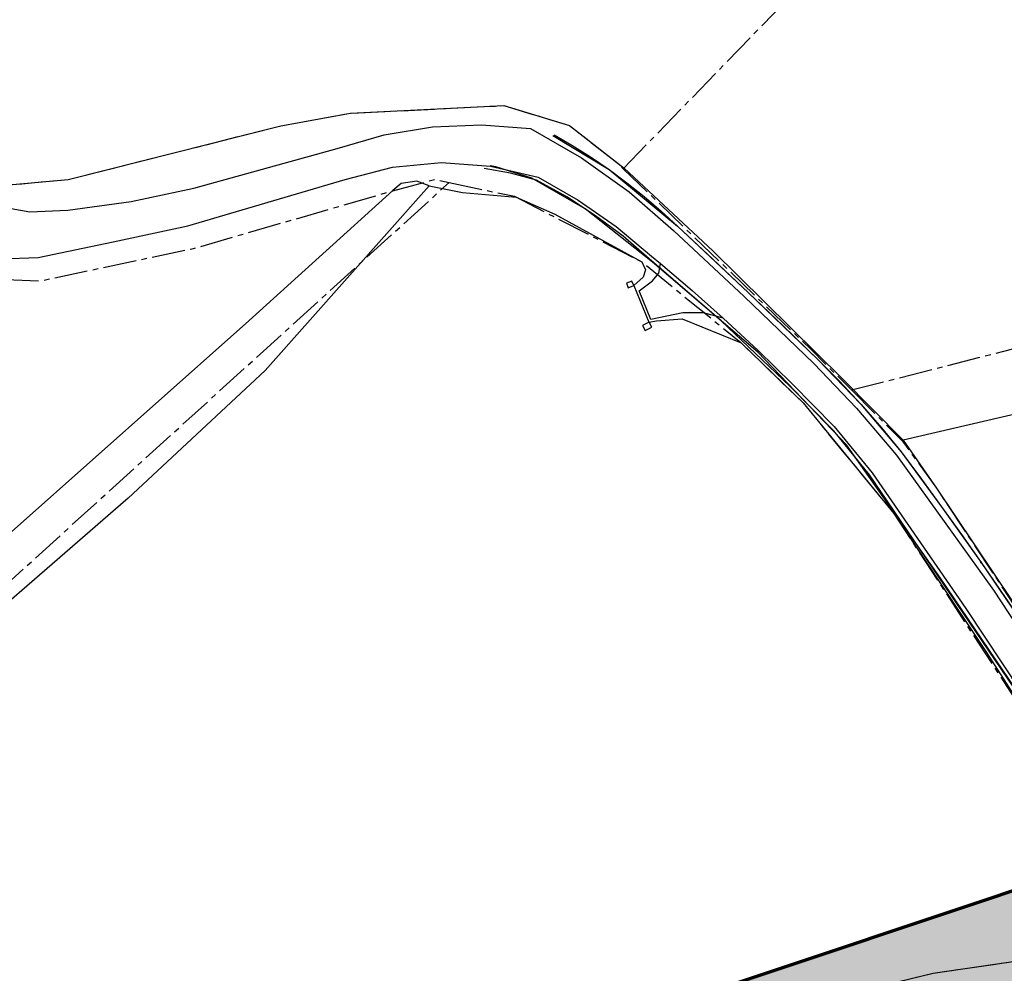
# Model space of a CAD drawing. Header units: metres. Extents: x 189938 to 192675, y 307646 to 311153.
# Tile 58 of 100: x 191162 to 191247, y 309506 to 309588. Entities that reach past the tile are written whole.
import ezdxf

# ---------------------------------------------------------------- set-up
doc = ezdxf.new("R2010")
doc.units = ezdxf.units.M
doc.linetypes.add('1-200 CENTER', pattern=[4.28625, 2.8575, -0.47625, 0.47625, -0.47625])
doc.layers.add('B-WE-OG-INFO_EIS VOORZORGSMAATREGEL-GV', color=7, linetype='Continuous', lineweight=70, true_color=0xfa194b)
doc.layers.add('B-WE-OG-INFO_EIS VOORZORGSMAATREGEL-V', color=7, linetype='Continuous', lineweight=18, true_color=0xfa194b, transparency=0.8)
for name, color, linetype in [('PH-BEST-KADASTRALE-GRENS', 240, '1-200 CENTER'), ('PH-BEST-KANTVERHARDING', 252, 'Continuous'), ('PH-BEST-KL-DATA_KPN', 12, '1-200 TELEFONIE-KPN'), ('PH-BEST-KL-LAAGSPANNING-ENEXIS', 12, '1-200 LAAGSPANNING'), ('PH-BEST-KL-WATER-WML', 12, '1-200 WML')]:
    doc.layers.add(name, color=color, linetype=linetype)
doc.styles.add('NLCS-ISO', font='NLCS-ISO.ttf')
doc.styles.add('ROMANS', font='romans.shx')
doc.linetypes.add('1-200 LAAGSPANNING', pattern='A,1.5,-0.6,["LS",ROMANS,S=0.24,R=0,X=-0.45,Y=-0.12],-0.05', length=2.15)
doc.linetypes.add('1-200 TELEFONIE-KPN', pattern='A,1.5,-0.6,["KPN",ROMANS,S=0.24,R=0,X=-0.5,Y=-0.12],-0.3', length=2.4)
doc.linetypes.add('1-200 WML', pattern='A,1.5,-0.6,["WML",ROMANS,S=0.24,R=0,X=-0.5,Y=-0.12],-0.3', length=2.4)

# ---------------------------------------------------------------- blocks, each defined once
blk = doc.blocks.new('SKL-WTB_HULP_MOF-SO')
at = {"linetype": 'ByBlock', "lineweight": 18}
h = blk.add_hatch(color=0, dxfattribs=at)
h.dxf.hatch_style = 1
h.paths.add_polyline_path([(-0.5625, 0, 1), (0.5625, 0, 1)])
at = {"color": 0, "linetype": 'ByBlock', "lineweight": 18}
blk.add_circle((0, 0), 0.5625, dxfattribs=at)
at = {"color": 0, "linetype": 'ByBlock', "lineweight": 18, "style": 'NLCS-ISO', "flags": 1}
for tag, p in [('TYPE', (1.5, 0)), ('OMSCHRIJVING', (1.5, -3)), ('LABEL', (1.5, -1.5))]:
    blk.add_attdef(tag, p, '', height=1, dxfattribs=at)

msp = doc.modelspace()

# ---------------------------------------------------------------- hatches: boundary and pattern name
at = {"layer": 'B-WE-OG-INFO_EIS VOORZORGSMAATREGEL-V'}
msp.add_hatch(color=256, dxfattribs=at).paths.add_polyline_path([(191175.538, 309414.261), (191145.024, 309434.561), (191100.049, 309525.636), (191104.155, 309527.635), (191115.358, 309526.7), (191129.667, 309520.958), (191140.014, 309512.607), (191160.996, 309484.121), (191286.375, 309526.029), (191474.941, 309572.474), (191529.243, 309514.435), (191304.975, 309458.542)])

# ---------------------------------------------------------------- linework, layer by layer
at = {"layer": 'B-WE-OG-INFO_EIS VOORZORGSMAATREGEL-GV'}
msp.add_lwpolyline([(191175.538, 309414.261), (191145.024, 309434.561), (191100.049, 309525.636), (191104.155, 309527.635), (191115.358, 309526.7), (191129.667, 309520.958), (191140.014, 309512.607), (191160.996, 309484.121), (191286.375, 309526.029), (191474.941, 309572.474), (191529.243, 309514.435), (191304.975, 309458.542)], close=True, dxfattribs=at)
at = {"layer": 'PH-BEST-KADASTRALE-GRENS'}
for p, q in [((191198.929, 309574.056), (191204.541, 309572.86)), ((191233.582, 309556.174), (191268.086, 309564.97))]:
    msp.add_line(p, q, dxfattribs=at)
at = {"layer": 'PH-BEST-KADASTRALE-GRENS', "flags": 128}
for points in [[(191089.701, 309748.398), (191090.944, 309747.558), (191095.531, 309743.99), (191099.86, 309740.165), (191102.287, 309737.546), (191103.16, 309736.859), (191103.778, 309737.645), (191107.87, 309734.429), (191112.248, 309726.64), (191117.227, 309713.705), (191128.109, 309678.911), (191134.906, 309656.304), (191138.408, 309643.267), (191141.691, 309631.042), (191147.747, 309604.102), (191150.361, 309588.59), (191150.069, 309582.34), (191152.521, 309579.11), (191153.008, 309578.703), (191158.41, 309574.18), (191160.67, 309573.82), (191162.105, 309573.951), (191166.088, 309574.315), (191184.42, 309578.93), (191190.421, 309580.02), (191203.64, 309580.68), (191209.281, 309578.96), (191213.24, 309575.883), (191213.914, 309575.235)], [(191213.914, 309575.235), (191249.779, 309612.222), (191264.376, 309629.265)], [(191141.675, 309585.855), (191142.648, 309582.339), (191145.929, 309575.424), (191146.963, 309573.833), (191148.852, 309570.925), (191153.107, 309567.56), (191154.404, 309567.072), (191157.854, 309565.776), (191163.678, 309565.579), (191176.886, 309568.367), (191194.066, 309573.333), (191197.696, 309574.319), (191198.929, 309574.056)], [(191213.914, 309575.235), (191230.054, 309559.708), (191233.582, 309556.174)], [(191130.835, 309513.685), (191131.713, 309514.433), (191156.946, 309535.94), (191191.622, 309567.422), (191198.929, 309574.056)], [(191204.541, 309572.86), (191211.091, 309569.491), (191215.513, 309567.216), (191224.066, 309560.254), (191229.411, 309555.06), (191232.796, 309550.943), (191234.452, 309548.928), (191237.245, 309545.532), (191254.102, 309519.686), (191257.004, 309515.009), (191258.507, 309511.381), (191258.733, 309508.545)], [(191233.582, 309556.174), (191237.98, 309551.769), (191240.92, 309547.7), (191255.539, 309525.638), (191266.717, 309508)], [(191258.733, 309508.545), (191240.623, 309505.893), (191228.827, 309503.016), (191220.398, 309500.878), (191217.367, 309500)]]:
    msp.add_lwpolyline(points, dxfattribs=at)
at = {"layer": 'PH-BEST-KANTVERHARDING', "color": 8}
for p, q in [((191176.927, 309573.562), (191189.262, 309576.981)), ((191176.411, 309570.311), (191189.952, 309574.322)), ((191216.347, 309567.712), (191217.125, 309567.07))]:
    msp.add_line(p, q, dxfattribs=at)
for points in [[(191147.439, 309605.928), (191149.17, 309594.98), (191150.361, 309588.59), (191150.13, 309583.989), (191150.069, 309582.34), (191152.521, 309579.11), (191158.41, 309574.18), (191160.67, 309573.82), (191166.089, 309574.32), (191184.42, 309578.93), (191190.421, 309580.02), (191203.64, 309580.68), (191209.281, 309578.96), (191213.989, 309575.3)], [(191189.262, 309576.981), (191193.316, 309578.168), (191197.485, 309578.856), (191201.706, 309579.034), (191205.917, 309578.701)], [(191205.917, 309578.701), (191210.311, 309576.185), (191214.437, 309573.251), (191218.256, 309569.927)], [(191151.677, 309577.749), (191153.858, 309575.291), (191156.527, 309573.374), (191159.554, 309572.094), (191162.788, 309571.513), (191166.071, 309571.66)], [(191147.678, 309576.403), (191149.286, 309573.593), (191151.461, 309571.196), (191154.102, 309569.323), (191157.084, 309568.063), (191160.268, 309567.475), (191163.503, 309567.586)], [(191189.952, 309574.322), (191194.047, 309575.377), (191198.259, 309575.764), (191202.478, 309575.472), (191206.596, 309574.51)], [(191213.989, 309575.3), (191221.642, 309568.16), (191232.78, 309557.155), (191238.051, 309551.84)], [(191197.2, 309573.757), (191196.138, 309574.163), (191194.79, 309573.955), (191194.079, 309573.367), (191181.372, 309561.882), (191155.533, 309538.913), (191128.089, 309516.611), (191099.457, 309492.423), (191074.679, 309468.907), (191048.267, 309444.238), (191049.684, 309444.02), (191051.197, 309444.133), (191053.257, 309445.402), (191066.982, 309457.356), (191085.798, 309474.036)], [(191206.596, 309574.51), (191210.048, 309572.543), (191213.307, 309570.271), (191216.347, 309567.712)], [(191197.2, 309573.757), (191183.08, 309557.86), (191171.27, 309546.84), (191152.239, 309530.37), (191146.48, 309524.91), (191145.3, 309523.61), (191143.49, 309521.64), (191133.84, 309513.399)], [(191166.071, 309571.66), (191171.532, 309572.421), (191176.927, 309573.562)], [(191197.2, 309573.757), (191200.06, 309573.18), (191204.69, 309572.78), (191208.039, 309571.311), (191215.51, 309567.22), (191215.84, 309566.531), (191215.631, 309565.889), (191214.82, 309565.163)], [(191163.503, 309567.586), (191169.961, 309568.93), (191176.411, 309570.311)], [(191218.256, 309569.927), (191224.335, 309564.228), (191230.353, 309558.463)], [(191216.453, 309565.568), (191216.978, 309566.234), (191217.125, 309567.07)], [(191217.125, 309567.07), (191219.861, 309564.749), (191222.544, 309562.371)], [(191214.82, 309565.163), (191214.665, 309565.556), (191214.191, 309565.369), (191214.346, 309564.976), (191214.82, 309565.163)], [(191219.055, 309562.833), (191216.302, 309562.247), (191215.288, 309564.717), (191216.453, 309565.568)], [(191214.82, 309565.163), (191216.14, 309562.031), (191216.8, 309562.121), (191218.989, 309562.3), (191224.071, 309560.249), (191229.411, 309555.06), (191237.241, 309545.529), (191245.209, 309533.55), (191256.819, 309515.45), (191258.509, 309511.38), (191258.731, 309508.541), (191240.621, 309505.89), (191222.2, 309501.4), (191201.241, 309495.329), (191186.46, 309490.611), (191162.191, 309477.63)], [(191222.544, 309562.371), (191220.83, 309562.829), (191219.055, 309562.833)], [(191216.141, 309562.025), (191215.586, 309561.716), (191215.823, 309561.291), (191216.378, 309561.599), (191216.141, 309562.025)], [(191222.544, 309562.371), (191225.553, 309559.578), (191228.488, 309556.715)], [(191271.611, 309559.76), (191270.548, 309559.405), (191238.051, 309551.84)], [(191230.353, 309558.463), (191234.032, 309554.612), (191237.476, 309550.549)], [(191228.488, 309556.715), (191232.094, 309553.02), (191235.372, 309549.03)], [(191238.051, 309551.84), (191240.92, 309547.7), (191252.439, 309530.531), (191263.131, 309513.659), (191271.8, 309514.981), (191285.069, 309518.191)], [(191237.476, 309550.549), (191245.821, 309538.915), (191253.695, 309526.958)], [(191235.372, 309549.03), (191243.439, 309537.343), (191251.287, 309525.508)]]:
    msp.add_lwpolyline(points, dxfattribs=at)
at = {"layer": 'PH-BEST-KL-DATA_KPN'}
msp.add_lwpolyline([(191263.054, 309505.994), (191263.054, 309505.994), (191263.053, 309506.124), (191259.93, 309511.225), (191254.136, 309520.687), (191249.748, 309527.317), (191235.126, 309548.857), (191232.06, 309552.65), (191228.275, 309556.502), (191222.35, 309562.139), (191216.156, 309567.479), (191213.911, 309569.414), (191211.539, 309571.192), (191209.051, 309572.804), (191206.459, 309574.242), (191204.221, 309574.844), (191201.939, 309575.246)], dxfattribs=at)
at = {"layer": 'PH-BEST-KL-LAAGSPANNING-ENEXIS'}
for points in [[(191207.848, 309578.105), (191212.695, 309575.17), (191218.597, 309570.282), (191224.679, 309564.58), (191230.699, 309558.813), (191234.398, 309554.941), (191237.861, 309550.856), (191241.348, 309546.114), (191244.756, 309541.316)], [(191207.964, 309578.161), (191209.491, 309577.275), (191211.112, 309576.252), (191212.695, 309575.17), (191214.237, 309574.03), (191215.736, 309572.835), (191217.19, 309571.585), (191218.597, 309570.282), (191221.646, 309567.439), (191224.679, 309564.58), (191227.697, 309561.705), (191230.699, 309558.813), (191232.577, 309556.904), (191234.398, 309554.941), (191236.16, 309552.924), (191237.861, 309550.856), (191239.614, 309548.492), (191241.348, 309546.114), (191243.062, 309543.722), (191244.756, 309541.316)], [(191244.756, 309541.316), (191249.513, 309534.327), (191254.105, 309527.229), (191258.504, 309520.246), (191262.599, 309513.08), (191266.466, 309508.474), (191268.099, 309507.851), (191270.993, 309508.27)], [(191244.756, 309541.316), (191247.155, 309537.836), (191249.513, 309534.327), (191251.83, 309530.792), (191254.105, 309527.229), (191255.233, 309525.501), (191256.342, 309523.761), (191257.433, 309522.009), (191258.504, 309520.246), (191259.557, 309518.471), (191260.59, 309516.685), (191261.604, 309514.888), (191262.599, 309513.08), (191266.466, 309508.474), (191266.623, 309508.309), (191266.8, 309508.165), (191266.994, 309508.045), (191267.202, 309507.951), (191267.419, 309507.883), (191267.644, 309507.844), (191267.872, 309507.833), (191268.099, 309507.851), (191270.993, 309508.27)]]:
    msp.add_lwpolyline(points, dxfattribs=at)
at = {"layer": 'PH-BEST-KL-WATER-WML'}
msp.add_lwpolyline([(191259.743, 309510.176), (191256.761, 309516.839), (191248.391, 309529.436), (191241.254, 309539.96), (191233.149, 309551.452), (191225.528, 309559.436), (191216.455, 309567.178), (191210.649, 309571.775), (191206.052, 309574.436), (191202.947, 309575.398), (191202.455, 309575.48)], dxfattribs=at)

# ---------------------------------------------------------------- block references
at = {"layer": 'PH-BEST-KL-LAAGSPANNING-ENEXIS', "xscale": 0.1, "yscale": 0.1, "zscale": 0.1}
msp.add_blockref('SKL-WTB_HULP_MOF-SO', (191244.756, 309541.316), dxfattribs=at)

doc.saveas('drawing.dxf')
